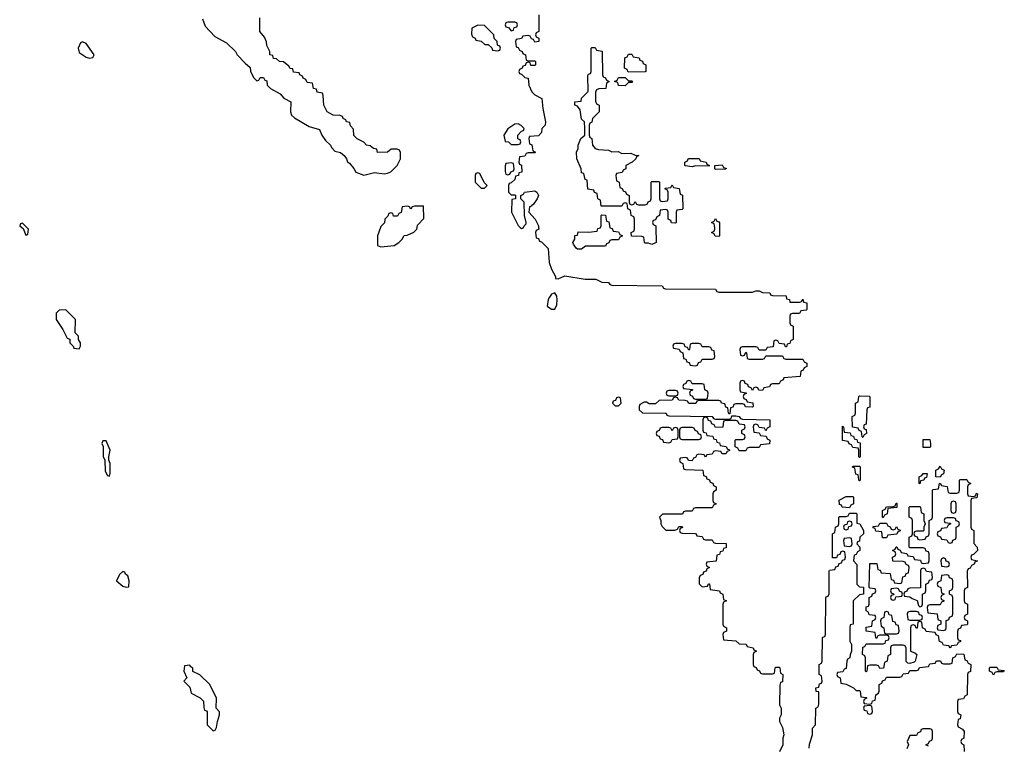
# Model space of a CAD drawing. Header units: inches. Extents: x 2710028 to 2964570, y 496606 to 722708.
# Tile 112 of 228: x 2812314 to 2818194, y 666908 to 671240. Entities that reach past the tile are written whole.
import ezdxf

# ---------------------------------------------------------------- set-up
doc = ezdxf.new("R2010")
doc.units = ezdxf.units.IN
doc.header["$MEASUREMENT"] = 0
doc.layers.add('C8616', color=7, linetype='Continuous')
doc.layers.add('C8617', color=7, linetype='Continuous')

msp = doc.modelspace()

# ---------------------------------------------------------------- linework, layer by layer
at = {"layer": 'C8616', "color": 6}
for points in [[(2812326.5, 670000), (2812334, 669994), (2812350, 669954), (2812362, 669958), (2812366, 669990), (2812356, 670000)], [(2814468, 670000), (2814451, 669949), (2814451.6, 669891.6), (2814470, 669884.7), (2814490, 669886), (2814550, 669891.3), (2814578, 669910), (2814598, 669930), (2814610, 669952), (2814627.3, 669952.7), (2814668.4, 669971.6), (2814686, 669990), (2814687.7, 670000)], [(2815303.3, 670000), (2815310, 669994), (2815322, 669998), (2815322.7, 670000)], [(2815413, 670000), (2815414, 669990), (2815398, 669982), (2815394, 669970), (2815398, 669938), (2815412.7, 669932.7), (2815418, 669918), (2815430, 669914), (2815470, 669874), (2815476.3, 669790), (2815490.5, 669750.5), (2815514, 669706), (2815514, 669694), (2815530, 669692), (2815570, 669710.7), (2815690, 669690.7), (2815754, 669690), (2815790, 669672), (2815831.1, 669671.1), (2815838, 669658), (2815850, 669654), (2816150, 669651), (2816158, 669638), (2816170, 669634), (2816470, 669631.3), (2816478, 669618), (2816490, 669614), (2816690, 669614), (2816710, 669622), (2816730, 669622), (2816750, 669612), (2816794, 669610), (2816798, 669598), (2816810, 669594), (2816891, 669591), (2816894, 669574), (2816912, 669570), (2816914, 669554), (2816970, 669554), (2816982, 669558), (2816990, 669571), (2816994, 669554), (2817014, 669550), (2817014, 669510), (2817010, 669506), (2816978, 669502), (2816970, 669486), (2816930, 669486), (2816918, 669482), (2816914, 669470), (2816914, 669430), (2816918, 669418), (2816934, 669410), (2816934, 669330), (2816918, 669322), (2816912.7, 669307.3), (2816898, 669302), (2816892.7, 669287.3), (2816887.3, 669287.3), (2816882, 669302), (2816850, 669306), (2816842, 669322), (2816830, 669326), (2816818, 669322), (2816812.7, 669287.3), (2816778, 669282), (2816770, 669266), (2816730, 669266), (2816722, 669282), (2816710, 669286), (2816630, 669286), (2816618, 669282), (2816614, 669270), (2816618, 669238), (2816630, 669234), (2816642, 669238), (2816650, 669254), (2816654, 669250), (2816658, 669218), (2816670, 669214), (2816750, 669214), (2816762, 669218), (2816770, 669234), (2816870, 669234), (2816878, 669218), (2816890, 669214), (2816990, 669214), (2816998, 669198), (2817014, 669190), (2817014, 669170), (2816998, 669162), (2816992.7, 669147.3), (2816978, 669142), (2816974, 669110), (2816878, 669102), (2816874, 669090), (2816858, 669082), (2816850, 669066), (2816810, 669066), (2816798, 669062), (2816792.7, 669047.3), (2816758, 669042), (2816750, 669026), (2816727.3, 669027.3), (2816722, 669042), (2816710, 669046), (2816698, 669042), (2816690, 669026), (2816682, 669042), (2816667.3, 669047.3), (2816662, 669062), (2816647.3, 669067.3), (2816642, 669082), (2816630, 669086), (2816618, 669082), (2816614, 669070), (2816614, 669030), (2816618, 669018), (2816652.7, 669012.7), (2816652.7, 669007.3), (2816638, 669002), (2816634, 668990), (2816638, 668978), (2816652.7, 668972.7), (2816658, 668958), (2816692.7, 668952.7), (2816694, 668930), (2816690, 668926), (2816648.4, 668928.4), (2816642, 668942), (2816630, 668946), (2816590, 668946), (2816578, 668942), (2816572.7, 668927.3), (2816558, 668922), (2816554, 668886), (2816550, 668886), (2816546, 668890), (2816542, 668922), (2816530, 668926), (2816526, 668946), (2816506, 668950), (2816502, 668962), (2816490, 668966), (2816370, 668966), (2816358, 668962), (2816351.1, 668948.9), (2816310, 668948.7), (2816302, 668962), (2816287.3, 668967.3), (2816250, 668968), (2816242, 668982), (2816230, 668986), (2816218, 668982), (2816210, 668968.7), (2816132.7, 668967.3), (2816110, 668946), (2816072.7, 668947.3), (2816056.4, 668956.4), (2816043.6, 668956.4), (2816018, 668942), (2816014, 668930), (2816014, 668910), (2816032.7, 668892.7), (2816168.4, 668891.6), (2816174, 668890), (2816178, 668878), (2816190, 668874), (2816450, 668871.3), (2816458, 668858), (2816470, 668854), (2816550, 668854), (2816562, 668858), (2816566, 668874), (2816590, 668874), (2816611.6, 668871.6), (2816618, 668858), (2816630, 668854), (2816794, 668850), (2816794, 668810), (2816778, 668802), (2816770, 668786), (2816762, 668802), (2816730, 668806), (2816722, 668822), (2816710, 668826), (2816698, 668822), (2816694, 668810), (2816698, 668778), (2816730, 668774), (2816738, 668758), (2816772.7, 668752.7), (2816778, 668738), (2816794, 668730), (2816792.7, 668707.3), (2816738, 668702), (2816730, 668686), (2816670, 668686), (2816658, 668682), (2816650, 668666), (2816610, 668666), (2816602, 668682), (2816586, 668690), (2816586, 668730), (2816590, 668734), (2816630, 668734), (2816642, 668738), (2816646, 668750), (2816642, 668762), (2816626, 668770), (2816626, 668790), (2816642, 668798), (2816646, 668810), (2816642, 668822), (2816610, 668826), (2816602, 668842), (2816590, 668846), (2816530, 668846), (2816518, 668842), (2816512.7, 668807.3), (2816470, 668806), (2816462, 668822), (2816447.3, 668827.3), (2816442, 668842), (2816427.3, 668847.3), (2816422, 668862), (2816410, 668866), (2816398, 668862), (2816394, 668850), (2816394, 668790), (2816398, 668778), (2816412.7, 668772.7), (2816418, 668758), (2816452.7, 668752.7), (2816458, 668738), (2816472.7, 668732.7), (2816478, 668718), (2816492.7, 668712.7), (2816498, 668698), (2816532.7, 668692.7), (2816538, 668678), (2816552.7, 668672.7), (2816552.7, 668667.3), (2816538, 668662), (2816530, 668648), (2816508.4, 668648.4), (2816502, 668662), (2816470, 668666), (2816458, 668662), (2816450, 668646), (2816418, 668642), (2816410, 668628), (2816402, 668642), (2816370, 668646), (2816358, 668642), (2816350, 668626), (2816338, 668622), (2816330, 668606), (2816307.3, 668607.3), (2816302, 668622), (2816290, 668626), (2816258, 668622), (2816254, 668610), (2816258, 668598), (2816274, 668590), (2816278, 668558), (2816290, 668554), (2816394, 668550), (2816398, 668518), (2816412.7, 668512.7), (2816418, 668498), (2816432.7, 668492.7), (2816438, 668478), (2816452.7, 668472.7), (2816458, 668458), (2816474, 668450), (2816474, 668430), (2816458, 668422), (2816454, 668410), (2816454, 668370), (2816458, 668358), (2816474, 668350), (2816458, 668342), (2816450, 668326), (2816350, 668326), (2816338, 668322), (2816330, 668306), (2816290, 668306), (2816278, 668302), (2816271.6, 668288.4), (2816152.7, 668287.3), (2816134, 668270), (2816142, 668250), (2816142, 668230), (2816150, 668214), (2816172.7, 668192.7), (2816227.3, 668192.7), (2816242, 668198), (2816250, 668214), (2816270, 668214), (2816272.7, 668207.3), (2816258, 668202), (2816254, 668190), (2816258, 668178), (2816270, 668174), (2816347.3, 668172.7), (2816354, 668170), (2816358, 668158), (2816390, 668154), (2816398, 668138), (2816410, 668134), (2816450, 668134), (2816458, 668118), (2816470, 668114), (2816532.7, 668112.7), (2816532.7, 668087.3), (2816518, 668082), (2816512.7, 668067.3), (2816498, 668062), (2816492.7, 668047.3), (2816478, 668042), (2816472.7, 668007.3), (2816418, 668002), (2816414, 667990), (2816418, 667978), (2816434, 667970), (2816418, 667962), (2816412.7, 667947.3), (2816398, 667942), (2816392.7, 667927.3), (2816378, 667922), (2816372.7, 667907.3), (2816372.7, 667872.7), (2816390, 667854), (2816422, 667858), (2816427.3, 667872.7), (2816432.7, 667872.7), (2816438, 667838), (2816494, 667830), (2816498, 667818), (2816514, 667810), (2816518, 667778), (2816534, 667770), (2816518, 667762), (2816514, 667750), (2816514, 667630), (2816518, 667618), (2816534, 667610), (2816534, 667590), (2816518, 667582), (2816514, 667570), (2816518, 667538), (2816591.6, 667531.6), (2816610, 667514), (2816651.6, 667511.6), (2816658, 667498), (2816694, 667490), (2816698, 667478), (2816714, 667470), (2816698, 667462), (2816694, 667450), (2816694, 667390), (2816698, 667378), (2816712.7, 667372.7), (2816718, 667358), (2816732.7, 667352.7), (2816738, 667338), (2816750, 667334), (2816810, 667334), (2816822, 667338), (2816826, 667370), (2816830, 667374), (2816850, 667374), (2816854, 667370), (2816858, 667338), (2816871.1, 667331.1), (2816870, 667286), (2816858, 667282), (2816852.7, 667267.3), (2816852, 667150), (2816862, 667130), (2816862, 667090), (2816852, 667070), (2816852, 667050), (2816870, 667014), (2816878, 666970), (2816871.3, 666950), (2816871.3, 666910), (2816850.9, 666869.1)], [(2815837.7, 670000), (2815838, 669998), (2815852.7, 669992.7), (2815858, 669978), (2815890, 669974), (2815898, 669958), (2815914, 669950), (2815898, 669942), (2815890, 669926), (2815850, 669926), (2815838, 669922), (2815832.7, 669907.3), (2815818, 669902), (2815811.6, 669888.4), (2815692.7, 669887.3), (2815670, 669869), (2815646, 669870), (2815636.4, 669876.4), (2815620.4, 669900.4), (2815618, 669910), (2815628.7, 669930), (2815629.1, 669950.9), (2815646, 669954), (2815650, 669974), (2815710, 669972), (2815762, 669978), (2815767.3, 669992.7), (2815782, 669998), (2815782.7, 670000)], [(2816112.2, 670000), (2816114, 669910), (2816110, 669908), (2816090, 669898), (2816070, 669906), (2816050, 669906), (2816046, 669910), (2816042, 669942), (2816030, 669946), (2815967.3, 669947.3), (2815966, 669970), (2815982, 669978), (2815986, 669990), (2815986, 670000)], [(2816493.1, 670000), (2816494, 669950), (2816490, 669946), (2816467.3, 669947.3), (2816462, 669962), (2816446, 669970), (2816462, 669978), (2816466, 669990), (2816464.7, 670000)], [(2817029, 666890), (2817030, 666914), (2817048.7, 666970), (2817049, 667010), (2817066, 667030), (2817069, 667130), (2817082, 667138), (2817087.3, 667152.7), (2817086, 667226), (2817070, 667228), (2817069, 667250), (2817086, 667254), (2817090, 667274), (2817102, 667278), (2817106, 667290), (2817102, 667322), (2817088.7, 667330), (2817089, 667390), (2817102, 667398), (2817106, 667410), (2817109.1, 667550.9), (2817110, 667554), (2817122, 667558), (2817126, 667570), (2817129.1, 667789.1), (2817130, 667794), (2817142, 667798), (2817147.3, 667812.7), (2817148.7, 667950), (2817150, 667954), (2817182, 667958), (2817187.3, 667972.7), (2817202, 667978), (2817207.3, 667992.7), (2817222, 667998), (2817227.3, 668012.7), (2817242, 668018), (2817246, 668030), (2817242, 668062), (2817230, 668066), (2817218, 668062), (2817212.7, 668047.3), (2817198, 668042), (2817192.7, 668027.3), (2817167.3, 668027.3), (2817168.7, 668170), (2817182, 668178), (2817186, 668210), (2817202, 668218), (2817206, 668230), (2817206, 668270), (2817210, 668274), (2817250, 668274), (2817262, 668278), (2817270, 668294), (2817310, 668294), (2817314, 668290), (2817314, 668234), (2817330.9, 668230.9), (2817354, 668190), (2817354, 668170), (2817332, 668150), (2817330, 668126), (2817318, 668122), (2817314, 668110), (2817332, 668090), (2817332, 668070), (2817318, 668062), (2817310, 668046), (2817298, 668042), (2817294, 668010), (2817312.7, 667987.3), (2817314, 667870), (2817330, 667854), (2817352.7, 667852.7), (2817354, 667810), (2817330, 667806), (2817292, 667770), (2817292, 667630), (2817274, 667626), (2817272, 667610), (2817272, 667530), (2817282, 667510), (2817282, 667470), (2817272.7, 667447.3), (2817272, 667430), (2817258, 667422), (2817254, 667410), (2817250, 667366), (2817238, 667362), (2817230, 667346), (2817198, 667342), (2817194, 667330), (2817198, 667318), (2817214, 667310), (2817218, 667278), (2817250, 667272), (2817294, 667250), (2817310, 667234), (2817330, 667234), (2817334, 667230), (2817338, 667198), (2817370, 667194), (2817374, 667190), (2817358, 667182), (2817354, 667170), (2817358, 667158), (2817390, 667154), (2817402, 667158), (2817407.3, 667172.7), (2817422, 667178), (2817426, 667210), (2817442, 667218), (2817446, 667230), (2817446, 667270), (2817462, 667278), (2817467.3, 667292.7), (2817482, 667298), (2817490, 667314), (2817570, 667314), (2817582, 667318), (2817590, 667334), (2817622, 667338), (2817630, 667354), (2817670, 667354), (2817682, 667358), (2817688.4, 667371.6), (2817742, 667378), (2817750, 667394), (2817782, 667398), (2817790, 667412), (2817812, 667412), (2817818, 667398), (2817830, 667394), (2817870, 667394), (2817882, 667398), (2817886, 667430), (2817902, 667438), (2817910, 667454), (2817952.7, 667452.7), (2817958, 667418), (2817970, 667414), (2817978, 667398), (2817994, 667390), (2817991.6, 667348.4), (2817978, 667342), (2817974, 667330), (2817971.6, 667208.4), (2817958, 667202), (2817950, 667186), (2817918, 667182), (2817914, 667170), (2817914, 667110), (2817918, 667098), (2817934, 667090), (2817930, 667066), (2817918, 667062), (2817914, 667030), (2817918, 667018), (2817943.6, 667003.6), (2817954, 666990), (2817952, 666950), (2817938, 666942), (2817934, 666930), (2817938, 666918), (2817952, 666910), (2817954, 666870)], [(2817742, 666902), (2817726, 666910), (2817742, 666918), (2817747.3, 666932.7), (2817762, 666938), (2817766, 666950), (2817766, 666990), (2817762, 667002), (2817750, 667006), (2817710, 667006), (2817698, 667002), (2817692.7, 666987.3), (2817678, 666982), (2817670, 666966), (2817630, 666966), (2817614, 666930), (2817622, 666910), (2817612.7, 666887.3)]]:
    msp.add_lwpolyline(points, dxfattribs=at)
for points in [[(2815510, 669608.7), (2815490, 669602), (2815477.5, 669582.5), (2815470.7, 669570), (2815464.7, 669530), (2815490, 669510.7), (2815510, 669511.3), (2815521.5, 669538.5), (2815524.5, 669570), (2815521.2, 669590)], [(2812590, 669508), (2812550, 669506), (2812532.7, 669487.3), (2812532, 669450), (2812571.3, 669390), (2812598, 669338), (2812612.7, 669332.7), (2812614, 669310), (2812634, 669290), (2812638, 669278), (2812670, 669274), (2812678, 669290), (2812678, 669310), (2812666, 669330), (2812666, 669350), (2812646, 669370), (2812648, 669450)], [(2816370, 669306), (2816330, 669306), (2816318, 669302), (2816314, 669270), (2816310, 669266), (2816302, 669282), (2816287.3, 669287.3), (2816282, 669302), (2816270, 669306), (2816230, 669306), (2816218, 669302), (2816214, 669290), (2816218, 669278), (2816252.7, 669272.7), (2816258, 669258), (2816274, 669250), (2816278, 669218), (2816292.7, 669212.7), (2816298, 669198), (2816312.7, 669192.7), (2816318, 669178), (2816350, 669174), (2816362, 669178), (2816367.3, 669192.7), (2816382, 669198), (2816390, 669214), (2816450, 669214), (2816462, 669218), (2816466, 669230), (2816462, 669262), (2816447.3, 669267.3), (2816442, 669282), (2816430, 669286), (2816390, 669286), (2816382, 669302)], [(2816310, 669086), (2816298, 669082), (2816292.7, 669067.3), (2816278, 669062), (2816274, 669050), (2816278, 669038), (2816332.7, 669032.7), (2816332.7, 669027.3), (2816318, 669022), (2816314, 669010), (2816318, 668998), (2816332.7, 668992.7), (2816338, 668978), (2816350, 668974), (2816410, 668974), (2816422, 668978), (2816426, 669010), (2816422, 669022), (2816406, 669030), (2816402, 669062), (2816390, 669066), (2816330, 669066), (2816322, 669082)], [(2815890, 668986), (2815878, 668982), (2815872.7, 668967.3), (2815858, 668962), (2815854, 668950), (2815870, 668934), (2815890, 668934), (2815906, 668950), (2815902, 668982)], [(2816230, 669026), (2816190, 669026), (2816178, 669022), (2816174, 669010), (2816178, 668998), (2816190, 668994), (2816230, 668994), (2816242, 668998), (2816246, 669010), (2816242, 669022)], [(2817350, 668746), (2817346, 668750), (2817342, 668782), (2817327.3, 668787.3), (2817322, 668802), (2817287.3, 668807.3), (2817286, 668870), (2817302, 668878), (2817306, 668890), (2817306, 668950), (2817322, 668958), (2817326, 668990), (2817330, 668994), (2817387.3, 668992.7), (2817391.3, 668988.7), (2817391.3, 668931.3), (2817390, 668926), (2817378, 668922), (2817374, 668910), (2817370, 668826), (2817358, 668822), (2817354, 668810), (2817358, 668798), (2817370, 668794), (2817371.3, 668770), (2817358, 668762)], [(2816230, 668806), (2816218, 668802), (2816210, 668786), (2816202, 668802), (2816190, 668806), (2816150, 668806), (2816138, 668802), (2816132.7, 668787.3), (2816118, 668782), (2816114, 668770), (2816118, 668758), (2816132.7, 668752.7), (2816138, 668738), (2816152.7, 668732.7), (2816158, 668718), (2816190, 668714), (2816202, 668718), (2816210, 668734), (2816242, 668738), (2816246, 668750), (2816246, 668790), (2816242, 668802)], [(2816330, 668806), (2816270, 668806), (2816258, 668802), (2816254, 668790), (2816254, 668750), (2816258, 668738), (2816270, 668734), (2816370, 668734), (2816382, 668738), (2816386, 668750), (2816382, 668762), (2816367.3, 668767.3), (2816362, 668782), (2816347.3, 668787.3), (2816342, 668802)], [(2817330, 668626), (2817326, 668630), (2817326, 668670), (2817322, 668682), (2817290, 668686), (2817282, 668702), (2817267.3, 668707.3), (2817262, 668722), (2817227.3, 668727.3), (2817227.3, 668812.7), (2817234, 668810), (2817238, 668778), (2817272.7, 668772.7), (2817278, 668758), (2817292.7, 668752.7), (2817298, 668738), (2817312.7, 668732.7), (2817318, 668718), (2817332.7, 668712.7), (2817334, 668630)], [(2817710, 668686), (2817710, 668734), (2817750, 668734), (2817754, 668710), (2817754, 668690), (2817750, 668686)], [(2812830, 668726), (2812810, 668726), (2812804.7, 668710), (2812812, 668692), (2812812.7, 668632.7), (2812822, 668610), (2812825.4, 668545.4), (2812838, 668518), (2812850, 668514), (2812855.3, 668530), (2812855.3, 668590), (2812846, 668610), (2812846, 668630), (2812854, 668670)], [(2817330, 668486), (2817326, 668490), (2817322, 668522), (2817307.3, 668527.3), (2817302, 668562), (2817288, 668568), (2817290, 668574), (2817330, 668574), (2817334, 668570), (2817334, 668490)], [(2817810, 668508), (2817786, 668510), (2817786, 668550), (2817802, 668558), (2817810, 668574), (2817818, 668558), (2817834, 668550), (2817831.6, 668528.4), (2817818, 668522)], [(2817690, 668468), (2817686, 668470), (2817686, 668510), (2817702, 668518), (2817708.7, 668531.3), (2817734, 668530), (2817730, 668506), (2817718, 668502), (2817714, 668490), (2817694, 668486)], [(2818010, 668394), (2818022, 668398), (2818027.3, 668412.7), (2818034, 668410), (2818030, 668386), (2817998, 668382), (2817994, 668370), (2817994, 668210), (2817998, 668198), (2818012, 668190), (2818012.7, 668112.7), (2818031.3, 668091.3), (2818034, 668070), (2818010, 668046), (2817998, 668042), (2817994, 668030), (2817998, 668018), (2818034, 668010), (2818018, 668002), (2818014, 667990), (2817998, 667982), (2817990, 667966), (2817978, 667962), (2817972.7, 667947.3), (2817974, 667850), (2817958, 667842), (2817954, 667830), (2817954, 667770), (2817958, 667758), (2817974, 667750), (2817974, 667690), (2817958, 667682), (2817954, 667670), (2817958, 667658), (2817974, 667650), (2817974, 667630), (2817970, 667626), (2817938, 667622), (2817932.7, 667607.3), (2817918, 667602), (2817914, 667590), (2817914, 667550), (2817918, 667538), (2817932.7, 667532.7), (2817932.7, 667527.3), (2817918, 667522), (2817910, 667506), (2817878, 667502), (2817870, 667488), (2817862, 667502), (2817830, 667506), (2817822, 667522), (2817807.3, 667527.3), (2817802, 667562), (2817787.3, 667567.3), (2817782, 667582), (2817727.3, 667587.3), (2817722, 667602), (2817706, 667610), (2817702, 667642), (2817690, 667646), (2817678, 667642), (2817672.7, 667607.3), (2817667.3, 667607.3), (2817662, 667622), (2817650, 667626), (2817638, 667622), (2817634, 667610), (2817634, 667470), (2817659.8, 667459.8), (2817671.3, 667450), (2817662, 667410), (2817656, 667404), (2817630, 667395.3), (2817618, 667398), (2817607.3, 667407.3), (2817607.3, 667487.3), (2817602, 667502), (2817590, 667506), (2817530, 667506), (2817518, 667502), (2817514, 667490), (2817514, 667450), (2817498, 667442), (2817494, 667410), (2817478, 667402), (2817472.7, 667367.3), (2817450, 667366), (2817442, 667382), (2817430, 667386), (2817390, 667386), (2817378, 667382), (2817374, 667350), (2817370, 667346), (2817366, 667350), (2817366, 667430), (2817362, 667442), (2817348, 667450), (2817350, 667494), (2817362, 667498), (2817370, 667514), (2817470, 667514), (2817482, 667518), (2817487.3, 667532.7), (2817502, 667538), (2817506, 667550), (2817502, 667562), (2817490, 667566), (2817450, 667566), (2817438, 667562), (2817430, 667546), (2817426, 667550), (2817422, 667582), (2817368.4, 667588.4), (2817370, 667614), (2817402, 667618), (2817406, 667650), (2817422, 667658), (2817426, 667670), (2817422, 667682), (2817387.3, 667687.3), (2817382, 667702), (2817368.7, 667710), (2817370, 667734), (2817382, 667738), (2817386, 667750), (2817386, 667790), (2817402, 667798), (2817407.3, 667812.7), (2817422, 667818), (2817426, 667830), (2817422, 667842), (2817390, 667846), (2817386, 667850), (2817390, 667994), (2817432.7, 667992.7), (2817438, 667958), (2817452.7, 667952.7), (2817458, 667938), (2817512.7, 667932.7), (2817518, 667898), (2817532.7, 667892.7), (2817538, 667878), (2817570, 667874), (2817582, 667878), (2817587.3, 667912.7), (2817602, 667918), (2817607.3, 667932.7), (2817622, 667938), (2817626, 667970), (2817622, 667982), (2817607.3, 667987.3), (2817602, 668002), (2817590, 668006), (2817527.3, 668007.3), (2817526, 668030), (2817542, 668038), (2817546, 668050), (2817542, 668062), (2817526, 668070), (2817542, 668078), (2817547.3, 668092.7), (2817552.7, 668092.7), (2817558, 668078), (2817572.7, 668072.7), (2817578, 668058), (2817612.7, 668052.7), (2817618, 668038), (2817650, 668034), (2817658, 668018), (2817692.7, 668012.7), (2817698, 667998), (2817710, 667994), (2817742, 667998), (2817746, 668010), (2817746, 668050), (2817742, 668062), (2817727.3, 668067.3), (2817722, 668082), (2817710, 668086), (2817630, 668086), (2817626, 668090), (2817626, 668150), (2817642, 668158), (2817646, 668170), (2817646, 668250), (2817642, 668262), (2817626, 668270), (2817626, 668330), (2817630, 668334), (2817690, 668334), (2817694, 668330), (2817698, 668298), (2817714, 668290), (2817714, 668250), (2817722, 668230), (2817714, 668210), (2817714, 668190), (2817710, 668186), (2817670, 668186), (2817658, 668182), (2817654, 668170), (2817658, 668158), (2817672.7, 668152.7), (2817678, 668138), (2817690, 668134), (2817722, 668138), (2817727.3, 668152.7), (2817742, 668158), (2817746, 668170), (2817746, 668250), (2817762, 668258), (2817766, 668270), (2817766, 668430), (2817770, 668434), (2817802, 668438), (2817806, 668470), (2817810, 668472), (2817818, 668458), (2817852.7, 668452.7), (2817858, 668418), (2817870, 668414), (2817910, 668414), (2817922, 668418), (2817926, 668430), (2817926, 668490), (2817930, 668494), (2817970, 668494), (2817978, 668478), (2817994, 668470), (2817978, 668462), (2817974, 668450), (2817974, 668410), (2817978, 668398)], [(2817270, 668326), (2817226, 668330), (2817222, 668342), (2817210, 668346), (2817208, 668372), (2817250, 668394), (2817290, 668394), (2817294, 668390), (2817294, 668350), (2817278, 668342)], [(2817470, 668266), (2817466, 668270), (2817466, 668310), (2817482, 668318), (2817490, 668332), (2817530, 668334), (2817542, 668338), (2817547.3, 668352.7), (2817552.7, 668352.7), (2817552.7, 668327.3), (2817498, 668322), (2817494, 668290), (2817478, 668282)], [(2817890, 668366), (2817878, 668362), (2817874, 668350), (2817874, 668310), (2817878, 668298), (2817890, 668294), (2817902, 668298), (2817906, 668310), (2817906, 668350), (2817902, 668362)], [(2817890, 668266), (2817850, 668266), (2817838, 668262), (2817834, 668250), (2817838, 668238), (2817870, 668234), (2817874, 668230), (2817858, 668222), (2817850, 668206), (2817818, 668202), (2817812.7, 668187.3), (2817798, 668182), (2817794, 668170), (2817798, 668158), (2817812.7, 668152.7), (2817818, 668138), (2817850, 668134), (2817858, 668118), (2817870, 668114), (2817882, 668118), (2817887.3, 668132.7), (2817902, 668138), (2817906, 668150), (2817906, 668210), (2817922, 668218), (2817926, 668230), (2817922, 668242), (2817907.3, 668247.3), (2817902, 668262)], [(2817270, 668246), (2817258, 668242), (2817254, 668226), (2817238, 668222), (2817234, 668210), (2817238, 668198), (2817250, 668194), (2817262, 668198), (2817266, 668214), (2817282, 668218), (2817286, 668230), (2817282, 668242)], [(2817530, 668194), (2817542, 668198), (2817550, 668214), (2817558, 668198), (2817572.7, 668192.7), (2817572.7, 668187.3), (2817558, 668182), (2817552.7, 668167.3), (2817498, 668162), (2817490, 668146), (2817467.3, 668147.3), (2817462, 668182), (2817426, 668186), (2817422, 668202), (2817410, 668206), (2817410, 668214), (2817442, 668218), (2817450, 668234), (2817490, 668234), (2817498, 668218), (2817512.7, 668212.7), (2817518, 668198)], [(2817270, 668146), (2817238, 668142), (2817234, 668130), (2817238, 668098), (2817270, 668094), (2817282, 668098), (2817286, 668110), (2817282, 668142)], [(2817830, 668026), (2817818, 668022), (2817814, 668010), (2817818, 667978), (2817850, 667974), (2817862, 667978), (2817866, 667990), (2817862, 668002), (2817847.3, 668007.3), (2817842, 668022)], [(2812930, 667946), (2812910, 667928), (2812891.3, 667890), (2812930, 667858), (2812950, 667852), (2812966, 667854), (2812968.7, 667890), (2812959, 667919), (2812946, 667930), (2812942, 667942)], [(2817710, 667966), (2817698, 667962), (2817694, 667950), (2817692.7, 667847.3), (2817630, 667846), (2817618, 667842), (2817612.7, 667827.3), (2817598, 667822), (2817594, 667810), (2817598, 667798), (2817630, 667794), (2817643.6, 667783.6), (2817672.7, 667772.7), (2817682, 667742), (2817690, 667734), (2817702, 667738), (2817706, 667750), (2817706, 667810), (2817722, 667818), (2817726, 667830), (2817726, 667870), (2817742, 667878), (2817747.3, 667892.7), (2817762, 667898), (2817766, 667910), (2817762, 667942), (2817730, 667946), (2817722, 667962)], [(2817850, 667926), (2817818, 667922), (2817814, 667890), (2817798, 667882), (2817794, 667870), (2817798, 667858), (2817814, 667850), (2817818, 667818), (2817834, 667810), (2817818, 667802), (2817814, 667790), (2817818, 667778), (2817832.7, 667772.7), (2817832.7, 667767.3), (2817818, 667762), (2817810, 667746), (2817750, 667746), (2817738, 667742), (2817734, 667730), (2817738, 667698), (2817792.7, 667692.7), (2817798, 667658), (2817814, 667650), (2817814, 667630), (2817798, 667622), (2817794, 667610), (2817798, 667598), (2817830, 667594), (2817842, 667598), (2817846, 667610), (2817847.3, 667652.7), (2817862, 667658), (2817867.3, 667672.7), (2817882, 667678), (2817886, 667690), (2817886, 667790), (2817882, 667802), (2817866, 667810), (2817866, 667830), (2817882, 667838), (2817886, 667850), (2817886, 667890), (2817882, 667902), (2817867.3, 667907.3), (2817862, 667922)], [(2817550, 667846), (2817518, 667842), (2817514, 667830), (2817518, 667818), (2817532.7, 667812.7), (2817534, 667806), (2817518, 667802), (2817514, 667790), (2817518, 667778), (2817530, 667774), (2817542, 667778), (2817546, 667794), (2817582, 667798), (2817586, 667810), (2817582, 667822), (2817567.3, 667827.3), (2817562, 667842)], [(2817490, 667706), (2817478, 667702), (2817474, 667670), (2817458, 667662), (2817454, 667650), (2817458, 667618), (2817474, 667610), (2817478, 667578), (2817490, 667574), (2817550, 667574), (2817562, 667578), (2817566, 667590), (2817562, 667622), (2817547.3, 667627.3), (2817542, 667642), (2817527.3, 667647.3), (2817522, 667682), (2817507.3, 667687.3), (2817502, 667702)], [(2817670, 667706), (2817630, 667706), (2817618, 667702), (2817614, 667690), (2817618, 667658), (2817630, 667654), (2817690, 667654), (2817702, 667658), (2817706, 667670), (2817702, 667682), (2817687.3, 667687.3), (2817682, 667702)], [(2813330, 667386), (2813298, 667382), (2813294, 667350), (2813312, 667310), (2813294, 667290), (2813330, 667254), (2813338, 667218), (2813390.9, 667190.9), (2813410.9, 667170.9), (2813412.7, 667132.7), (2813418, 667118), (2813430, 667114), (2813432.7, 667107.3), (2813434, 667030), (2813470, 666994), (2813482, 666998), (2813490, 667014), (2813495.3, 667050), (2813508, 667090), (2813507.3, 667107.3), (2813488, 667130), (2813488.7, 667190), (2813448.7, 667270), (2813390, 667328), (2813348.7, 667348.7), (2813347.3, 667367.3), (2813335.3, 667375.3)], [(2818130, 667326), (2818122, 667342), (2818106, 667350), (2818106, 667370), (2818110, 667374), (2818150, 667374), (2818158, 667358), (2818194, 667354), (2818190, 667346), (2818150, 667346), (2818138, 667342)], [(2817390, 667146), (2817358, 667142), (2817354, 667130), (2817358, 667118), (2817372.7, 667112.7), (2817378, 667098), (2817390, 667094), (2817402, 667098), (2817406, 667110), (2817402, 667142)]]:
    msp.add_lwpolyline(points, close=True, dxfattribs=at)
at = {"layer": 'C8617', "color": 6}
for points in [[(2815414, 671270), (2815414, 671170), (2815398, 671162), (2815394, 671150), (2815398, 671138), (2815414, 671130), (2815414, 671110), (2815390, 671106), (2815382, 671122), (2815370, 671126), (2815362, 671142), (2815350, 671146), (2815318, 671142), (2815311.6, 671128.4), (2815278, 671122), (2815274, 671110), (2815278, 671078), (2815290, 671074), (2815298, 671058), (2815314, 671050), (2815318, 671038), (2815334, 671030), (2815338, 670998), (2815350, 670994), (2815390, 670994), (2815394, 670990), (2815394, 670970), (2815390, 670966), (2815367.3, 670967.3), (2815362, 670982), (2815350, 670986), (2815338, 670982), (2815332.7, 670967.3), (2815318, 670962), (2815314, 670950), (2815298, 670942), (2815294, 670930), (2815298, 670918), (2815310, 670914), (2815330, 670894), (2815351.3, 670891.3), (2815354, 670850), (2815372, 670810), (2815391, 670791), (2815432, 670770), (2815438, 670710), (2815454, 670630), (2815452, 670610), (2815432, 670590), (2815430, 670566), (2815412.7, 670547.3), (2815358, 670542), (2815354, 670530), (2815358, 670498), (2815372.7, 670492.7), (2815378, 670458), (2815394, 670450), (2815390, 670446), (2815350, 670446), (2815338, 670442), (2815330, 670426), (2815298, 670422), (2815294, 670390), (2815298, 670378), (2815311.6, 670371.6), (2815312, 670330), (2815294, 670326), (2815292, 670310), (2815274, 670306), (2815270, 670286), (2815250, 670266), (2815238, 670262), (2815234, 670250), (2815234, 670210), (2815250, 670194), (2815270, 670194), (2815274, 670190), (2815274, 670170), (2815254, 670166), (2815252, 670090), (2815290, 670012), (2815303.3, 670000)], [(2813405.4, 671245.4), (2813422, 671202), (2813479.8, 671139.8), (2813550, 671102), (2813602, 671050), (2813612, 671030), (2813659.6, 670979.6), (2813690, 670954), (2813692.7, 670932.7), (2813710, 670894), (2813730, 670874), (2813742, 670878), (2813750, 670894), (2813770, 670894), (2813778, 670878), (2813790, 670874), (2813792, 670850), (2813812, 670830), (2813870, 670798), (2813891, 670771), (2813934, 670750), (2813931, 670690), (2813938, 670670), (2813954.4, 670654.4), (2814042.5, 670602.5), (2814104.7, 670584.7), (2814118, 670550), (2814139.6, 670519.6), (2814171, 670491), (2814176.9, 670476.9), (2814196, 670456), (2814230, 670446.8), (2814251.3, 670430), (2814266, 670410), (2814271.6, 670391.6), (2814283.6, 670383.6), (2814310, 670352), (2814322, 670330), (2814370, 670311.3), (2814432.9, 670327.1), (2814490, 670320.5), (2814510, 670323), (2814530, 670330.8), (2814568.7, 670370), (2814588, 670410), (2814587.3, 670447.3), (2814582, 670462), (2814567.3, 670467.3), (2814532.7, 670467.3), (2814510, 670448.7), (2814450, 670448), (2814446, 670466), (2814426, 670470), (2814407.3, 670487.3), (2814386, 670490), (2814368.4, 670508.4), (2814330, 670528), (2814309.3, 670549.3), (2814307.3, 670587.3), (2814290, 670606), (2814286, 670626), (2814266, 670630), (2814262, 670642), (2814246, 670650), (2814242, 670662), (2814227.3, 670667.3), (2814186, 670670), (2814149.4, 670689.4), (2814129.4, 670730), (2814127.3, 670787.3), (2814122, 670802), (2814090, 670808), (2814086, 670826), (2814068.9, 670828.9), (2814062, 670862), (2814030, 670866), (2814022, 670882), (2814006, 670890), (2814002, 670902), (2813986, 670910), (2813982, 670922), (2813950, 670926), (2813946, 670946), (2813930, 670948), (2813922, 670962), (2813890, 670988), (2813866, 670990), (2813847.3, 671007.3), (2813830, 671008), (2813826, 671026), (2813808.7, 671030), (2813808, 671050), (2813790, 671086), (2813788.7, 671108.7), (2813776.4, 671136.4), (2813749, 671170), (2813748.4, 671251.6)], [(2815986, 670000), (2815986, 670050), (2815982, 670062), (2815966, 670070), (2815962, 670102), (2815946, 670110), (2815942, 670142), (2815930, 670146), (2815918, 670142), (2815910, 670126), (2815787.3, 670127.3), (2815782, 670162), (2815766, 670170), (2815762, 670202), (2815747.3, 670207.3), (2815742, 670222), (2815707.3, 670227.3), (2815702, 670282), (2815690, 670286), (2815682, 670322), (2815670, 670326), (2815668, 670350), (2815642, 670410), (2815639, 670450), (2815649.2, 670470), (2815649.1, 670490.9), (2815666, 670530), (2815688, 670550), (2815688, 670590), (2815686, 670630), (2815670, 670646), (2815662, 670702), (2815644.7, 670724.7), (2815630, 670729.2), (2815629.5, 670750), (2815667.3, 670752.7), (2815670, 670772), (2815708, 670812), (2815707.3, 670907.3), (2815710, 670914), (2815722, 670918), (2815726, 670930), (2815726, 671070), (2815730, 671074), (2815750, 671074), (2815758, 671058), (2815792.7, 671052.7), (2815794, 670910), (2815798, 670898), (2815812.7, 670892.7), (2815818, 670878), (2815834, 670870), (2815818, 670862), (2815814, 670830), (2815772.7, 670827.3), (2815758, 670822), (2815752.7, 670807.3), (2815752.7, 670752.7), (2815758, 670738), (2815774, 670730), (2815774, 670690), (2815734, 670650), (2815731.3, 670628.7), (2815718, 670622), (2815714, 670610), (2815714, 670550), (2815718, 670538), (2815731.3, 670530), (2815734, 670490), (2815751.6, 670471.6), (2815770, 670464.7), (2815830, 670462), (2815850, 670452), (2815887.3, 670452.7), (2815910, 670442), (2815963.6, 670443.6), (2815990, 670432), (2816012, 670430), (2815998, 670422), (2815994, 670410), (2815970.9, 670389.1), (2815934, 670370), (2815934, 670350), (2815918, 670342), (2815912.7, 670327.3), (2815878, 670322), (2815874, 670310), (2815878, 670278), (2815894, 670270), (2815898, 670238), (2815912.7, 670232.7), (2815918, 670218), (2815932.7, 670212.7), (2815938, 670198), (2815954, 670190), (2815954, 670150), (2815958, 670138), (2815970, 670134), (2815982, 670138), (2815990, 670154), (2815998, 670138), (2816010, 670134), (2816050, 670134), (2816062, 670138), (2816067.3, 670152.7), (2816082, 670158), (2816086, 670170), (2816086, 670270), (2816090, 670274), (2816130, 670274), (2816134, 670270), (2816134, 670170), (2816138, 670158), (2816150, 670154), (2816182, 670158), (2816186, 670170), (2816186, 670210), (2816182, 670222), (2816166, 670230), (2816170, 670234), (2816202, 670238), (2816210, 670254), (2816218, 670238), (2816252.7, 670232.7), (2816258, 670198), (2816272, 670192), (2816274, 670110), (2816270, 670106), (2816238, 670102), (2816234, 670090), (2816234, 670030), (2816230, 670026), (2816207.3, 670027.3), (2816202, 670042), (2816186, 670050), (2816186, 670090), (2816182, 670102), (2816170, 670106), (2816138, 670102), (2816134, 670070), (2816118, 670062), (2816110, 670046), (2816098, 670042), (2816094, 670030), (2816098, 670018), (2816112, 670010), (2816112.2, 670000)], [(2815322.7, 670000), (2815326, 670010), (2815338, 670022), (2815338, 670030), (2815328.7, 670071.3), (2815326, 670150), (2815306, 670170), (2815306, 670190), (2815322, 670198), (2815328.9, 670211.1), (2815390, 670218), (2815402, 670210), (2815412, 670190), (2815404.7, 670170), (2815382, 670138), (2815371.1, 670128.9), (2815370, 670126), (2815358, 670122), (2815354, 670090), (2815392, 670050), (2815412, 670010), (2815413, 670000)], [(2814687.7, 670000), (2814690, 670014), (2814727.3, 670052.7), (2814726, 670126), (2814672.7, 670127.3), (2814658, 670122), (2814650, 670108), (2814642, 670122), (2814630, 670126), (2814598, 670122), (2814591.3, 670088.7), (2814578, 670082), (2814570, 670066), (2814547.3, 670067.3), (2814542, 670082), (2814530, 670086), (2814518, 670082), (2814512.7, 670067.3), (2814494, 670050), (2814492.7, 670027.3), (2814470, 670006), (2814468, 670000)], [(2812356, 670000), (2812330, 670026), (2812318, 670022), (2812314, 670010), (2812326.5, 670000)], [(2815782.7, 670000), (2815786, 670010), (2815786, 670070), (2815790, 670074), (2815812.7, 670072.7), (2815818, 670038), (2815832.7, 670032.7), (2815837.7, 670000)], [(2816464.7, 670000), (2816462, 670022), (2816446, 670030), (2816462, 670038), (2816470, 670054), (2816478, 670038), (2816490, 670034), (2816492.7, 670027.3), (2816493.1, 670000)]]:
    msp.add_lwpolyline(points, dxfattribs=at)
for points in [[(2815050, 671208), (2815014, 671190), (2815012.7, 671152.7), (2815018, 671138), (2815034, 671130), (2815038, 671118), (2815070, 671112), (2815092.7, 671092.7), (2815111.6, 671091.6), (2815132.7, 671072.7), (2815138, 671058), (2815170, 671054), (2815182, 671058), (2815186, 671070), (2815182, 671082), (2815167.3, 671087.3), (2815166, 671110), (2815148.4, 671128.4), (2815146, 671150), (2815090, 671206)], [(2815270, 671226), (2815230, 671226), (2815218, 671222), (2815214, 671210), (2815218, 671198), (2815232.7, 671192.7), (2815250, 671174), (2815262, 671178), (2815267.3, 671192.7), (2815282, 671198), (2815286, 671210), (2815282, 671222)], [(2812690, 671108.7), (2812678, 671102), (2812662.8, 671070), (2812670, 671044.7), (2812710, 671016), (2812730, 671011.3), (2812750, 671014), (2812758, 671030), (2812710, 671098)], [(2815947.3, 670927.3), (2815942, 670942), (2815926, 670950), (2815927.3, 671012.7), (2815942, 671018), (2815950, 671034), (2815970, 671034), (2815978, 671018), (2816012.7, 671012.7), (2816018, 670998), (2816032.7, 670992.7), (2816038, 670978), (2816054, 670970), (2816054, 670930), (2816050, 670928)], [(2815950, 670874), (2815970, 670874), (2815974, 670870), (2815970, 670866), (2815950, 670866), (2815930, 670846), (2815890, 670848), (2815886, 670866), (2815866, 670870), (2815882, 670878), (2815890, 670894), (2815930, 670894)], [(2815290, 670618), (2815270, 670615.3), (2815230, 670588.7), (2815206, 670550), (2815212.7, 670512.7), (2815234, 670510), (2815250, 670494), (2815290, 670494), (2815302, 670498), (2815306, 670510), (2815302, 670522), (2815288, 670528), (2815288.9, 670551.1), (2815310, 670574), (2815322, 670578), (2815326, 670590), (2815308.4, 670608.4)], [(2815250, 670386), (2815218, 670382), (2815212.7, 670367.3), (2815212.7, 670332.7), (2815218, 670318), (2815230, 670314), (2815242, 670318), (2815248, 670332), (2815262, 670338), (2815266, 670350), (2815262, 670382)], [(2816430, 670366), (2816350, 670368), (2816330, 670362), (2816290, 670368), (2816286, 670370), (2816286, 670390), (2816302, 670398), (2816306, 670410), (2816309.1, 670410.9), (2816371, 670411), (2816378, 670398), (2816414, 670390), (2816418, 670378), (2816434, 670370)], [(2815050, 670326), (2815038, 670322), (2815034, 670310), (2815034, 670270), (2815070, 670234), (2815090, 670234), (2815106, 670250), (2815088, 670268), (2815062, 670322)], [(2816470, 670346), (2816466, 670350), (2816466, 670370), (2816510, 670374), (2816518, 670358), (2816532.7, 670352.7), (2816530, 670348)]]:
    msp.add_lwpolyline(points, close=True, dxfattribs=at)

doc.saveas('drawing.dxf')
